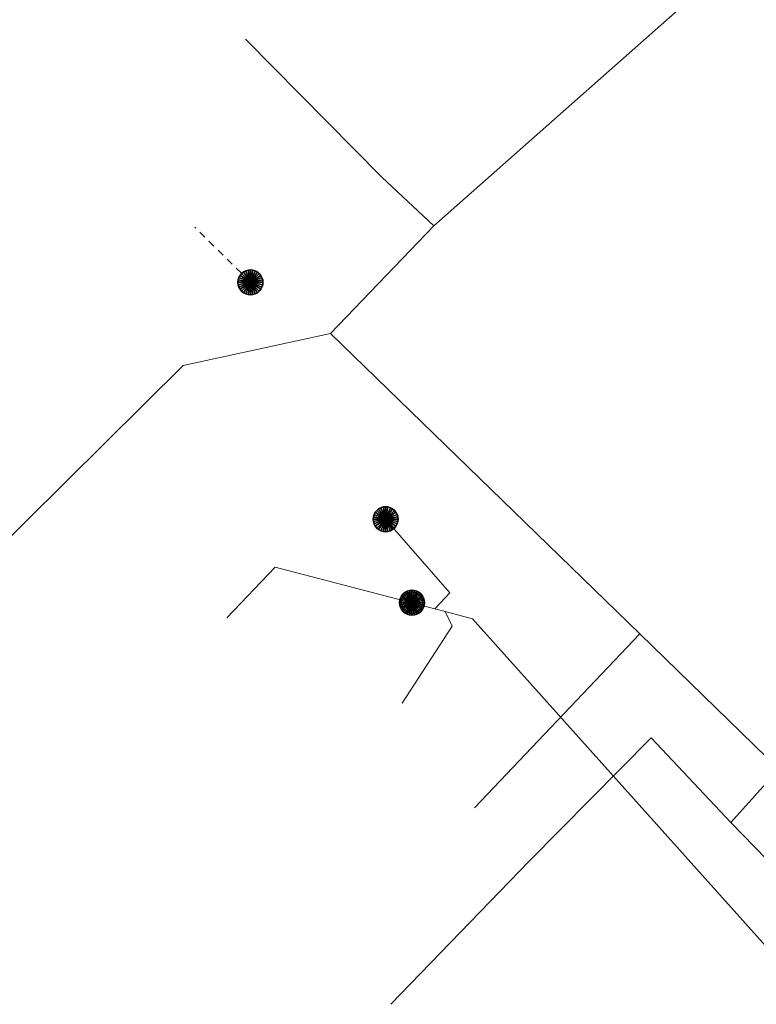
# Model space of a CAD drawing. Header units: metres. Extents: x 2695560 to 2696939, y 1260529 to 1262050.
# Tile 2 of 256: x 2695684 to 2695704, y 1260830 to 1260858. Entities that reach past the tile are written whole.
import ezdxf

# ---------------------------------------------------------------- set-up
doc = ezdxf.new("R2010")
doc.units = ezdxf.units.M
doc.linetypes.add('AUSGEZOGEN', pattern=[0])
doc.linetypes.add('VERDECKT2_S2', pattern=[0.36, 0.2, -0.16])
for name, color, linetype, lineweight in [('XR$2$ABW-Linie-M-ungenau-tot', 6, 'AUSGEZOGEN', 18), ('XR$2$ABW-Linie-R-genau', 4, 'AUSGEZOGEN', 18), ('XR$2$ABW-Linie-R-ungenau', 4, 'VERDECKT2_S2', 18), ('XR$2$ABW-Punkt', 6, 'AUSGEZOGEN', 18), ('XR$2$KOM-Linie-U-genau', 91, 'AUSGEZOGEN', 18)]:
    doc.layers.add(name, color=color, linetype=linetype, lineweight=lineweight)

# ---------------------------------------------------------------- blocks, each defined once
blk = doc.blocks.new('ABW-OELABSCHEIDER')
at = {"layer": 'XR$2$ABW-Punkt', "linetype": 'AUSGEZOGEN', "lineweight": 25, "transparency": 33554687}
for p, q in [((-100, 283, 2500), (-100, -283, 2500)), ((100, 283, 2500), (100, -283, 2500))]:
    blk.add_line(p, q, dxfattribs=at)
for points in [[(-115, 277, 2500), (0, 0, 2500), (-167, 249, 2500)], [(-115, 277), (0, 0), (-167, 249)], [(-115, 277, 2500), (-115, 277), (-167, 249), (-167, 249, 2500)], [(-59, 294, 2500), (0, 0, 2500), (-115, 277, 2500)], [(-59, 294), (0, 0), (-115, 277)], [(-59, 294, 2500), (-59, 294), (-115, 277), (-115, 277, 2500)], [(0, 300, 2500), (0, 0, 2500), (-59, 294, 2500)], [(0, 300), (0, 0), (-59, 294)], [(0, 300, 2500), (0, 300), (-59, 294), (-59, 294, 2500)], [(59, 294, 2500), (0, 0, 2500), (0, 300, 2500)], [(59, 294), (0, 0), (0, 300)], [(59, 294, 2500), (59, 294), (0, 300), (0, 300, 2500)], [(115, 277, 2500), (0, 0, 2500), (59, 294, 2500)], [(115, 277), (0, 0), (59, 294)], [(167, 249, 2500), (0, 0, 2500), (115, 277, 2500)], [(167, 249), (0, 0), (115, 277)], [(115, 277, 2500), (115, 277), (59, 294), (59, 294, 2500)], [(167, 249, 2500), (167, 249), (115, 277), (115, 277, 2500)], [(-294, 59, 2500), (0, 0, 2500), (-300, 0, 2500)], [(-294, 59), (0, 0), (-300, 0)], [(-294, 59, 2500), (-294, 59), (-300, 0), (-300, 0, 2500)], [(-277, 115, 2500), (0, 0, 2500), (-294, 59, 2500)], [(-277, 115), (0, 0), (-294, 59)], [(-277, 115, 2500), (-277, 115), (-294, 59), (-294, 59, 2500)], [(-249, 167, 2500), (0, 0, 2500), (-277, 115, 2500)], [(-249, 167), (0, 0), (-277, 115)], [(-249, 167, 2500), (-249, 167), (-277, 115), (-277, 115, 2500)], [(-212, 212, 2500), (0, 0, 2500), (-249, 167, 2500)], [(-212, 212), (0, 0), (-249, 167)], [(-212, 212, 2500), (-212, 212), (-249, 167), (-249, 167, 2500)], [(-167, 249, 2500), (0, 0, 2500), (-212, 212, 2500)], [(-167, 249), (0, 0), (-212, 212)], [(-167, 249, 2500), (-167, 249), (-212, 212), (-212, 212, 2500)], [(212, 212, 2500), (0, 0, 2500), (167, 249, 2500)], [(212, 212), (0, 0), (167, 249)], [(249, 167, 2500), (0, 0, 2500), (212, 212, 2500)], [(249, 167), (0, 0), (212, 212)], [(277, 115, 2500), (0, 0, 2500), (249, 167, 2500)], [(277, 115), (0, 0), (249, 167)], [(294, 59, 2500), (0, 0, 2500), (277, 115, 2500)], [(294, 59), (0, 0), (277, 115)], [(300, 0, 2500), (0, 0, 2500), (294, 59, 2500)], [(300, 0), (0, 0), (294, 59)], [(212, 212, 2500), (212, 212), (167, 249), (167, 249, 2500)], [(249, 167, 2500), (249, 167), (212, 212), (212, 212, 2500)], [(277, 115, 2500), (277, 115), (249, 167), (249, 167, 2500)], [(294, 59, 2500), (294, 59), (277, 115), (277, 115, 2500)], [(300, 0, 2500), (300, 0), (294, 59), (294, 59, 2500)], [(-300, 0, 2500), (0, 0, 2500), (-294, -59, 2500)], [(-300, 0), (0, 0), (-294, -59)], [(-300, 0, 2500), (-300, 0), (-294, -59), (-294, -59, 2500)], [(-294, -59, 2500), (0, 0, 2500), (-277, -115, 2500)], [(-294, -59), (0, 0), (-277, -115)], [(-294, -59, 2500), (-294, -59), (-277, -115), (-277, -115, 2500)], [(-277, -115, 2500), (0, 0, 2500), (-249, -167, 2500)], [(-277, -115), (0, 0), (-249, -167)], [(-277, -115, 2500), (-277, -115), (-249, -167), (-249, -167, 2500)], [(-249, -167, 2500), (0, 0, 2500), (-212, -212, 2500)], [(-249, -167), (0, 0), (-212, -212)], [(-249, -167, 2500), (-249, -167), (-212, -212), (-212, -212, 2500)], [(-212, -212, 2500), (0, 0, 2500), (-167, -249, 2500)], [(-212, -212), (0, 0), (-167, -249)], [(-212, -212, 2500), (-212, -212), (-167, -249), (-167, -249, 2500)], [(-167, -249, 2500), (0, 0, 2500), (-115, -277, 2500)], [(-167, -249), (0, 0), (-115, -277)], [(-167, -249, 2500), (-167, -249), (-115, -277), (-115, -277, 2500)], [(-115, -277, 2500), (0, 0, 2500), (-59, -294, 2500)], [(-115, -277), (0, 0), (-59, -294)], [(-59, -294, 2500), (0, 0, 2500), (0, -300, 2500)], [(-59, -294), (0, 0), (0, -300)], [(0, -300, 2500), (0, 0, 2500), (59, -294, 2500)], [(59, -294, 2500), (0, 0, 2500), (115, -277, 2500)], [(115, -277, 2500), (0, 0, 2500), (167, -249, 2500)], [(167, -249, 2500), (0, 0, 2500), (212, -212, 2500)], [(212, -212, 2500), (0, 0, 2500), (249, -167, 2500)], [(249, -167, 2500), (0, 0, 2500), (277, -115, 2500)], [(277, -115, 2500), (0, 0, 2500), (294, -59, 2500)], [(294, -59, 2500), (0, 0, 2500), (300, 0, 2500)], [(0, -300), (0, 0), (59, -294)], [(59, -294), (0, 0), (115, -277)], [(115, -277), (0, 0), (167, -249)], [(167, -249), (0, 0), (212, -212)], [(212, -212), (0, 0), (249, -167)], [(249, -167), (0, 0), (277, -115)], [(277, -115), (0, 0), (294, -59)], [(294, -59), (0, 0), (300, 0)], [(115, -277, 2500), (115, -277), (167, -249), (167, -249, 2500)], [(167, -249, 2500), (167, -249), (212, -212), (212, -212, 2500)], [(212, -212, 2500), (212, -212), (249, -167), (249, -167, 2500)], [(249, -167, 2500), (249, -167), (277, -115), (277, -115, 2500)], [(277, -115, 2500), (277, -115), (294, -59), (294, -59, 2500)], [(294, -59, 2500), (294, -59), (300, 0), (300, 0, 2500)], [(-115, -277, 2500), (-115, -277), (-59, -294), (-59, -294, 2500)], [(-59, -294, 2500), (-59, -294), (0, -300), (0, -300, 2500)], [(0, -300, 2500), (0, -300), (59, -294), (59, -294, 2500)], [(59, -294, 2500), (59, -294), (115, -277), (115, -277, 2500)]]:
    blk.add_3dface(points, dxfattribs=at)
blk = doc.blocks.new('ABW-KONTROLLSCHACHT')
at = {"layer": 'XR$2$ABW-Punkt', "linetype": 'AUSGEZOGEN', "lineweight": 25, "transparency": 33554687}
for points in [[(-194, 291, 2500), (0, 0, 2500), (-247, 247, 2500)], [(-194, 291), (0, 0), (-247, 247)], [(-194, 291, 2500), (-194, 291), (-247, 247), (-247, 247, 2500)], [(-134, 323, 2500), (0, 0, 2500), (-194, 291, 2500)], [(-134, 323), (0, 0), (-194, 291)], [(-134, 323, 2500), (-134, 323), (-194, 291), (-194, 291, 2500)], [(-68, 343, 2500), (0, 0, 2500), (-134, 323, 2500)], [(-68, 343), (0, 0), (-134, 323)], [(-68, 343, 2500), (-68, 343), (-134, 323), (-134, 323, 2500)], [(0, 350, 2500), (0, 0, 2500), (-68, 343, 2500)], [(0, 350), (0, 0), (-68, 343)], [(0, 350, 2500), (0, 350), (-68, 343), (-68, 343, 2500)], [(68, 343, 2500), (0, 0, 2500), (0, 350, 2500)], [(68, 343), (0, 0), (0, 350)], [(68, 343, 2500), (68, 343), (0, 350), (0, 350, 2500)], [(134, 323, 2500), (0, 0, 2500), (68, 343, 2500)], [(134, 323), (0, 0), (68, 343)], [(194, 291, 2500), (0, 0, 2500), (134, 323, 2500)], [(194, 291), (0, 0), (134, 323)], [(247, 247, 2500), (0, 0, 2500), (194, 291, 2500)], [(247, 247), (0, 0), (194, 291)], [(134, 323, 2500), (134, 323), (68, 343), (68, 343, 2500)], [(194, 291, 2500), (194, 291), (134, 323), (134, 323, 2500)], [(247, 247, 2500), (247, 247), (194, 291), (194, 291, 2500)], [(-343, 68, 2500), (0, 0, 2500), (-350, 0, 2500)], [(-343, 68), (0, 0), (-350, 0)], [(-343, 68, 2500), (-343, 68), (-350, 0), (-350, 0, 2500)], [(-350, 0, 2500), (0, 0, 2500), (-343, -68, 2500)], [(-350, 0), (0, 0), (-343, -68)], [(-323, 134, 2500), (0, 0, 2500), (-343, 68, 2500)], [(-323, 134), (0, 0), (-343, 68)], [(-323, 134, 2500), (-323, 134), (-343, 68), (-343, 68, 2500)], [(-343, -68, 2500), (0, 0, 2500), (-323, -134, 2500)], [(-343, -68), (0, 0), (-323, -134)], [(-291, 194, 2500), (0, 0, 2500), (-323, 134, 2500)], [(-291, 194), (0, 0), (-323, 134)], [(-291, 194, 2500), (-291, 194), (-323, 134), (-323, 134, 2500)], [(-323, -134, 2500), (0, 0, 2500), (-291, -194, 2500)], [(-323, -134), (0, 0), (-291, -194)], [(-247, 247, 2500), (0, 0, 2500), (-291, 194, 2500)], [(-247, 247), (0, 0), (-291, 194)], [(-247, 247, 2500), (-247, 247), (-291, 194), (-291, 194, 2500)], [(-291, -194, 2500), (0, 0, 2500), (-247, -247, 2500)], [(-291, -194), (0, 0), (-247, -247)], [(-247, -247, 2500), (0, 0, 2500), (-194, -291, 2500)], [(-247, -247), (0, 0), (-194, -291)], [(-194, -291, 2500), (0, 0, 2500), (-134, -323, 2500)], [(-194, -291), (0, 0), (-134, -323)], [(-134, -323, 2500), (0, 0, 2500), (-68, -343, 2500)], [(-134, -323), (0, 0), (-68, -343)], [(-68, -343, 2500), (0, 0, 2500), (0, -350, 2500)], [(-68, -343), (0, 0), (0, -350)], [(291, 194, 2500), (0, 0, 2500), (247, 247, 2500)], [(291, 194), (0, 0), (247, 247)], [(323, 134, 2500), (0, 0, 2500), (291, 194, 2500)], [(323, 134), (0, 0), (291, 194)], [(343, 68, 2500), (0, 0, 2500), (323, 134, 2500)], [(343, 68), (0, 0), (323, 134)], [(350, 0, 2500), (0, 0, 2500), (343, 68, 2500)], [(350, 0), (0, 0), (343, 68)], [(0, -350, 2500), (0, 0, 2500), (68, -343, 2500)], [(68, -343, 2500), (0, 0, 2500), (134, -323, 2500)], [(134, -323, 2500), (0, 0, 2500), (194, -291, 2500)], [(194, -291, 2500), (0, 0, 2500), (247, -247, 2500)], [(247, -247, 2500), (0, 0, 2500), (291, -194, 2500)], [(291, -194, 2500), (0, 0, 2500), (323, -134, 2500)], [(323, -134, 2500), (0, 0, 2500), (343, -68, 2500)], [(343, -68, 2500), (0, 0, 2500), (350, 0, 2500)], [(0, -350), (0, 0), (68, -343)], [(68, -343), (0, 0), (134, -323)], [(134, -323), (0, 0), (194, -291)], [(194, -291), (0, 0), (247, -247)], [(247, -247), (0, 0), (291, -194)], [(291, -194), (0, 0), (323, -134)], [(323, -134), (0, 0), (343, -68)], [(343, -68), (0, 0), (350, 0)], [(291, 194, 2500), (291, 194), (247, 247), (247, 247, 2500)], [(323, 134, 2500), (323, 134), (291, 194), (291, 194, 2500)], [(343, 68, 2500), (343, 68), (323, 134), (323, 134, 2500)], [(350, 0, 2500), (350, 0), (343, 68), (343, 68, 2500)], [(-350, 0, 2500), (-350, 0), (-343, -68), (-343, -68, 2500)], [(-343, -68, 2500), (-343, -68), (-323, -134), (-323, -134, 2500)], [(-323, -134, 2500), (-323, -134), (-291, -194), (-291, -194, 2500)], [(-291, -194, 2500), (-291, -194), (-247, -247), (-247, -247, 2500)], [(-247, -247, 2500), (-247, -247), (-194, -291), (-194, -291, 2500)], [(194, -291, 2500), (194, -291), (247, -247), (247, -247, 2500)], [(247, -247, 2500), (247, -247), (291, -194), (291, -194, 2500)], [(291, -194, 2500), (291, -194), (323, -134), (323, -134, 2500)], [(323, -134, 2500), (323, -134), (343, -68), (343, -68, 2500)], [(343, -68, 2500), (343, -68), (350, 0), (350, 0, 2500)], [(-194, -291, 2500), (-194, -291), (-134, -323), (-134, -323, 2500)], [(-134, -323, 2500), (-134, -323), (-68, -343), (-68, -343, 2500)], [(-68, -343, 2500), (-68, -343), (0, -350), (0, -350, 2500)], [(0, -350, 2500), (0, -350), (68, -343), (68, -343, 2500)], [(68, -343, 2500), (68, -343), (134, -323), (134, -323, 2500)], [(134, -323, 2500), (134, -323), (194, -291), (194, -291, 2500)]]:
    blk.add_3dface(points, dxfattribs=at)
blk = doc.blocks.new('ABW-EINLAUFSCHACHT_RUND')
at = {"layer": 'XR$2$ABW-Linie-M-ungenau-tot', "linetype": 'AUSGEZOGEN', "lineweight": 25, "transparency": 33554687}
for points in [[(-147, 29, 2500), (0, 0, 2500), (-150, 0, 2500)], [(-147, 29), (0, 0), (-150, 0)], [(-147, 29, 2500), (-147, 29), (-150, 0), (-150, 0, 2500)], [(-150, 0, 2500), (0, 0, 2500), (-147, -29, 2500)], [(-150, 0), (0, 0), (-147, -29)], [(-150, 0, 2500), (-150, 0), (-147, -29), (-147, -29, 2500)], [(-139, 57, 2500), (0, 0, 2500), (-147, 29, 2500)], [(-139, 57), (0, 0), (-147, 29)], [(-139, 57, 2500), (-139, 57), (-147, 29), (-147, 29, 2500)], [(-147, -29, 2500), (0, 0, 2500), (-139, -57, 2500)], [(-147, -29), (0, 0), (-139, -57)], [(-125, 83, 2500), (0, 0, 2500), (-139, 57, 2500)], [(-125, 83), (0, 0), (-139, 57)], [(-125, 83, 2500), (-125, 83), (-139, 57), (-139, 57, 2500)], [(-139, -57, 2500), (0, 0, 2500), (-125, -83, 2500)], [(-139, -57), (0, 0), (-125, -83)], [(-106, 106, 2500), (0, 0, 2500), (-125, 83, 2500)], [(-106, 106), (0, 0), (-125, 83)], [(-106, 106, 2500), (-106, 106), (-125, 83), (-125, 83, 2500)], [(-125, -83, 2500), (0, 0, 2500), (-106, -106, 2500)], [(-125, -83), (0, 0), (-106, -106)], [(-83, 125, 2500), (0, 0, 2500), (-106, 106, 2500)], [(-83, 125), (0, 0), (-106, 106)], [(-83, 125, 2500), (-83, 125), (-106, 106), (-106, 106, 2500)], [(-106, -106, 2500), (0, 0, 2500), (-83, -125, 2500)], [(-106, -106), (0, 0), (-83, -125)], [(-57, 139, 2500), (0, 0, 2500), (-83, 125, 2500)], [(-57, 139), (0, 0), (-83, 125)], [(-57, 139, 2500), (-57, 139), (-83, 125), (-83, 125, 2500)], [(-83, -125, 2500), (0, 0, 2500), (-57, -139, 2500)], [(-83, -125), (0, 0), (-57, -139)], [(-29, 147, 2500), (0, 0, 2500), (-57, 139, 2500)], [(-29, 147), (0, 0), (-57, 139)], [(-29, 147, 2500), (-29, 147), (-57, 139), (-57, 139, 2500)], [(-57, -139, 2500), (0, 0, 2500), (-29, -147, 2500)], [(-57, -139), (0, 0), (-29, -147)], [(0, 150, 2500), (0, 0, 2500), (-29, 147, 2500)], [(0, 150), (0, 0), (-29, 147)], [(0, 150, 2500), (0, 150), (-29, 147), (-29, 147, 2500)], [(-29, -147, 2500), (0, 0, 2500), (0, -150, 2500)], [(-29, -147), (0, 0), (0, -150)], [(29, 147, 2500), (0, 0, 2500), (0, 150, 2500)], [(29, 147), (0, 0), (0, 150)], [(29, 147, 2500), (29, 147), (0, 150), (0, 150, 2500)], [(57, 139, 2500), (0, 0, 2500), (29, 147, 2500)], [(57, 139), (0, 0), (29, 147)], [(83, 125, 2500), (0, 0, 2500), (57, 139, 2500)], [(83, 125), (0, 0), (57, 139)], [(106, 106, 2500), (0, 0, 2500), (83, 125, 2500)], [(106, 106), (0, 0), (83, 125)], [(125, 83, 2500), (0, 0, 2500), (106, 106, 2500)], [(125, 83), (0, 0), (106, 106)], [(139, 57, 2500), (0, 0, 2500), (125, 83, 2500)], [(139, 57), (0, 0), (125, 83)], [(147, 29, 2500), (0, 0, 2500), (139, 57, 2500)], [(147, 29), (0, 0), (139, 57)], [(150, 0, 2500), (0, 0, 2500), (147, 29, 2500)], [(150, 0), (0, 0), (147, 29)], [(0, -150, 2500), (0, 0, 2500), (29, -147, 2500)], [(29, -147, 2500), (0, 0, 2500), (57, -139, 2500)], [(57, -139, 2500), (0, 0, 2500), (83, -125, 2500)], [(83, -125, 2500), (0, 0, 2500), (106, -106, 2500)], [(106, -106, 2500), (0, 0, 2500), (125, -83, 2500)], [(125, -83, 2500), (0, 0, 2500), (139, -57, 2500)], [(139, -57, 2500), (0, 0, 2500), (147, -29, 2500)], [(147, -29, 2500), (0, 0, 2500), (150, 0, 2500)], [(0, -150), (0, 0), (29, -147)], [(29, -147), (0, 0), (57, -139)], [(57, -139), (0, 0), (83, -125)], [(83, -125), (0, 0), (106, -106)], [(106, -106), (0, 0), (125, -83)], [(125, -83), (0, 0), (139, -57)], [(139, -57), (0, 0), (147, -29)], [(147, -29), (0, 0), (150, 0)], [(57, 139, 2500), (57, 139), (29, 147), (29, 147, 2500)], [(83, 125, 2500), (83, 125), (57, 139), (57, 139, 2500)], [(106, 106, 2500), (106, 106), (83, 125), (83, 125, 2500)], [(125, 83, 2500), (125, 83), (106, 106), (106, 106, 2500)], [(139, 57, 2500), (139, 57), (125, 83), (125, 83, 2500)], [(147, 29, 2500), (147, 29), (139, 57), (139, 57, 2500)], [(150, 0, 2500), (150, 0), (147, 29), (147, 29, 2500)], [(147, -29, 2500), (147, -29), (150, 0), (150, 0, 2500)], [(-147, -29, 2500), (-147, -29), (-139, -57), (-139, -57, 2500)], [(-139, -57, 2500), (-139, -57), (-125, -83), (-125, -83, 2500)], [(-125, -83, 2500), (-125, -83), (-106, -106), (-106, -106, 2500)], [(-106, -106, 2500), (-106, -106), (-83, -125), (-83, -125, 2500)], [(-83, -125, 2500), (-83, -125), (-57, -139), (-57, -139, 2500)], [(-57, -139, 2500), (-57, -139), (-29, -147), (-29, -147, 2500)], [(-29, -147, 2500), (-29, -147), (0, -150), (0, -150, 2500)], [(0, -150, 2500), (0, -150), (29, -147), (29, -147, 2500)], [(29, -147, 2500), (29, -147), (57, -139), (57, -139, 2500)], [(57, -139, 2500), (57, -139), (83, -125), (83, -125, 2500)], [(83, -125, 2500), (83, -125), (106, -106), (106, -106, 2500)], [(106, -106, 2500), (106, -106), (125, -83), (125, -83, 2500)], [(125, -83, 2500), (125, -83), (139, -57), (139, -57, 2500)], [(139, -57, 2500), (139, -57), (147, -29), (147, -29, 2500)]]:
    blk.add_3dface(points, dxfattribs=at)
blk = doc.blocks.new('ABW-DECKEL')
at = {"layer": 'XR$2$ABW-Punkt', "linetype": 'AUSGEZOGEN', "lineweight": 25, "transparency": 33554687}
for points in [[(-194, 291, 2500), (0, 0, 2500), (-247, 247, 2500)], [(-194, 291), (0, 0), (-247, 247)], [(-194, 291, 2500), (-194, 291), (-247, 247), (-247, 247, 2500)], [(-134, 323, 2500), (0, 0, 2500), (-194, 291, 2500)], [(-134, 323), (0, 0), (-194, 291)], [(-134, 323, 2500), (-134, 323), (-194, 291), (-194, 291, 2500)], [(-68, 343, 2500), (0, 0, 2500), (-134, 323, 2500)], [(-68, 343), (0, 0), (-134, 323)], [(-68, 343, 2500), (-68, 343), (-134, 323), (-134, 323, 2500)], [(0, 350, 2500), (0, 0, 2500), (-68, 343, 2500)], [(0, 350), (0, 0), (-68, 343)], [(0, 350, 2500), (0, 350), (-68, 343), (-68, 343, 2500)], [(68, 343, 2500), (0, 0, 2500), (0, 350, 2500)], [(68, 343), (0, 0), (0, 350)], [(68, 343, 2500), (68, 343), (0, 350), (0, 350, 2500)], [(134, 323, 2500), (0, 0, 2500), (68, 343, 2500)], [(134, 323), (0, 0), (68, 343)], [(194, 291, 2500), (0, 0, 2500), (134, 323, 2500)], [(194, 291), (0, 0), (134, 323)], [(247, 247, 2500), (0, 0, 2500), (194, 291, 2500)], [(247, 247), (0, 0), (194, 291)], [(134, 323, 2500), (134, 323), (68, 343), (68, 343, 2500)], [(194, 291, 2500), (194, 291), (134, 323), (134, 323, 2500)], [(247, 247, 2500), (247, 247), (194, 291), (194, 291, 2500)], [(-343, 68, 2500), (0, 0, 2500), (-350, 0, 2500)], [(-343, 68), (0, 0), (-350, 0)], [(-343, 68, 2500), (-343, 68), (-350, 0), (-350, 0, 2500)], [(-350, 0, 2500), (0, 0, 2500), (-343, -68, 2500)], [(-350, 0), (0, 0), (-343, -68)], [(-323, 134, 2500), (0, 0, 2500), (-343, 68, 2500)], [(-323, 134), (0, 0), (-343, 68)], [(-323, 134, 2500), (-323, 134), (-343, 68), (-343, 68, 2500)], [(-343, -68, 2500), (0, 0, 2500), (-323, -134, 2500)], [(-343, -68), (0, 0), (-323, -134)], [(-291, 194, 2500), (0, 0, 2500), (-323, 134, 2500)], [(-291, 194), (0, 0), (-323, 134)], [(-291, 194, 2500), (-291, 194), (-323, 134), (-323, 134, 2500)], [(-323, -134, 2500), (0, 0, 2500), (-291, -194, 2500)], [(-323, -134), (0, 0), (-291, -194)], [(-247, 247, 2500), (0, 0, 2500), (-291, 194, 2500)], [(-247, 247), (0, 0), (-291, 194)], [(-247, 247, 2500), (-247, 247), (-291, 194), (-291, 194, 2500)], [(-291, -194, 2500), (0, 0, 2500), (-247, -247, 2500)], [(-291, -194), (0, 0), (-247, -247)], [(-247, -247, 2500), (0, 0, 2500), (-194, -291, 2500)], [(-247, -247), (0, 0), (-194, -291)], [(-194, -291, 2500), (0, 0, 2500), (-134, -323, 2500)], [(-194, -291), (0, 0), (-134, -323)], [(-134, -323, 2500), (0, 0, 2500), (-68, -343, 2500)], [(-134, -323), (0, 0), (-68, -343)], [(-68, -343, 2500), (0, 0, 2500), (0, -350, 2500)], [(-68, -343), (0, 0), (0, -350)], [(291, 194, 2500), (0, 0, 2500), (247, 247, 2500)], [(291, 194), (0, 0), (247, 247)], [(323, 134, 2500), (0, 0, 2500), (291, 194, 2500)], [(323, 134), (0, 0), (291, 194)], [(343, 68, 2500), (0, 0, 2500), (323, 134, 2500)], [(343, 68), (0, 0), (323, 134)], [(350, 0, 2500), (0, 0, 2500), (343, 68, 2500)], [(350, 0), (0, 0), (343, 68)], [(0, -350, 2500), (0, 0, 2500), (68, -343, 2500)], [(68, -343, 2500), (0, 0, 2500), (134, -323, 2500)], [(134, -323, 2500), (0, 0, 2500), (194, -291, 2500)], [(194, -291, 2500), (0, 0, 2500), (247, -247, 2500)], [(247, -247, 2500), (0, 0, 2500), (291, -194, 2500)], [(291, -194, 2500), (0, 0, 2500), (323, -134, 2500)], [(323, -134, 2500), (0, 0, 2500), (343, -68, 2500)], [(343, -68, 2500), (0, 0, 2500), (350, 0, 2500)], [(0, -350), (0, 0), (68, -343)], [(68, -343), (0, 0), (134, -323)], [(134, -323), (0, 0), (194, -291)], [(194, -291), (0, 0), (247, -247)], [(247, -247), (0, 0), (291, -194)], [(291, -194), (0, 0), (323, -134)], [(323, -134), (0, 0), (343, -68)], [(343, -68), (0, 0), (350, 0)], [(291, 194, 2500), (291, 194), (247, 247), (247, 247, 2500)], [(323, 134, 2500), (323, 134), (291, 194), (291, 194, 2500)], [(343, 68, 2500), (343, 68), (323, 134), (323, 134, 2500)], [(350, 0, 2500), (350, 0), (343, 68), (343, 68, 2500)], [(-350, 0, 2500), (-350, 0), (-343, -68), (-343, -68, 2500)], [(-343, -68, 2500), (-343, -68), (-323, -134), (-323, -134, 2500)], [(-323, -134, 2500), (-323, -134), (-291, -194), (-291, -194, 2500)], [(-291, -194, 2500), (-291, -194), (-247, -247), (-247, -247, 2500)], [(-247, -247, 2500), (-247, -247), (-194, -291), (-194, -291, 2500)], [(194, -291, 2500), (194, -291), (247, -247), (247, -247, 2500)], [(247, -247, 2500), (247, -247), (291, -194), (291, -194, 2500)], [(291, -194, 2500), (291, -194), (323, -134), (323, -134, 2500)], [(323, -134, 2500), (323, -134), (343, -68), (343, -68, 2500)], [(343, -68, 2500), (343, -68), (350, 0), (350, 0, 2500)], [(-194, -291, 2500), (-194, -291), (-134, -323), (-134, -323, 2500)], [(-134, -323, 2500), (-134, -323), (-68, -343), (-68, -343, 2500)], [(-68, -343, 2500), (-68, -343), (0, -350), (0, -350, 2500)], [(0, -350, 2500), (0, -350), (68, -343), (68, -343, 2500)], [(68, -343, 2500), (68, -343), (134, -323), (134, -323, 2500)], [(134, -323, 2500), (134, -323), (194, -291), (194, -291, 2500)]]:
    blk.add_3dface(points, dxfattribs=at)

msp = doc.modelspace()

# ---------------------------------------------------------------- linework, layer by layer
at = {"layer": 'XR$2$ABW-Linie-R-genau', "linetype": 'AUSGEZOGEN', "transparency": 33554687}
for points in [[(2695693.85, 1260843.72), (2695695.652, 1260841.656), (2695695.23, 1260841.209)], [(2695694.591, 1260841.38), (2695690.752, 1260842.379), (2695689.393, 1260840.956)], [(2695704.942, 1260830.12), (2695704.836, 1260831.399), (2695696.293, 1260840.924), (2695695.52, 1260841.131), (2695695.23, 1260841.209), (2695694.591, 1260841.38)], [(2695694.317, 1260838.567), (2695695.718, 1260840.719), (2695695.52, 1260841.131)]]:
    msp.add_lwpolyline(points, dxfattribs=at)
at = {"layer": 'XR$2$ABW-Linie-R-ungenau', "linetype": 'VERDECKT2_S2', "transparency": 33554687}
msp.add_line((2695690.06, 1260850.362), (2695688.497, 1260851.91), dxfattribs=at)
at = {"layer": 'XR$2$KOM-Linie-U-genau', "linetype": 'AUSGEZOGEN', "transparency": 33554687}
for p, q in [((2695692.307, 1260848.927), (2695695.208, 1260851.943)), ((2695700.98, 1260840.505), (2695692.307, 1260848.927)), ((2695696.347, 1260835.63), (2695700.98, 1260840.505)), ((2695704.537, 1260837.049), (2695700.98, 1260840.505)), ((2695703.537, 1260835.221), (2695708.136, 1260840.334)), ((2695701.296, 1260837.593), (2695697.885, 1260834.145)), ((2695703.537, 1260835.221), (2695701.296, 1260837.593)), ((2695708.473, 1260830.12), (2695703.537, 1260835.221)), ((2695697.885, 1260834.145), (2695694.001, 1260830.12))]:
    msp.add_line(p, q, dxfattribs=at)
for points in [[(2695695.208, 1260851.943), (2695706.491, 1260861.928), (2695710.526, 1260862.346)], [(2695689.925, 1260857.178), (2695693.746, 1260853.305), (2695695.208, 1260851.943)], [(2695692.307, 1260848.927), (2695688.174, 1260848.028), (2695678.253, 1260838.206), (2695672.444, 1260831.957), (2695670.639, 1260830.12)]]:
    msp.add_lwpolyline(points, dxfattribs=at)

# ---------------------------------------------------------------- block references
at = {"layer": 'XR$2$ABW-Punkt', "color": 6, "linetype": 'AUSGEZOGEN', "lineweight": 18, "transparency": 33554687, "xscale": 0.001, "yscale": 0.001, "zscale": 0.001, "rotation": 360}
for name, p in [('ABW-KONTROLLSCHACHT', (2695690.06, 1260850.362)), ('ABW-DECKEL', (2695690.06, 1260850.362)), ('ABW-DECKEL', (2695693.85, 1260843.72)), ('ABW-EINLAUFSCHACHT_RUND', (2695693.85, 1260843.72)), ('ABW-DECKEL', (2695694.591, 1260841.38)), ('ABW-OELABSCHEIDER', (2695694.591, 1260841.38))]:
    msp.add_blockref(name, p, dxfattribs=at)

doc.saveas('drawing.dxf')
